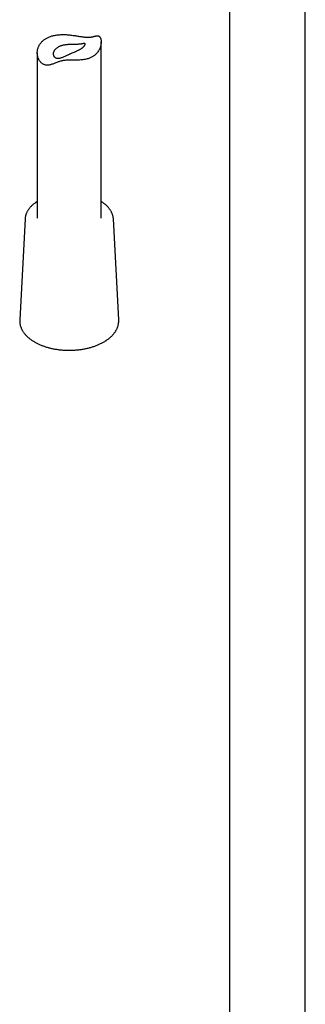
# Model space of a CAD drawing. Header units: millimetres. Extents: x 8 to 1577, y 12 to 2534.
# Tile 3 of 65: x 1349 to 1416, y 455 to 686. Entities that reach past the tile are written whole.
import ezdxf

# ---------------------------------------------------------------- set-up
doc = ezdxf.new("R2010")
doc.units = ezdxf.units.MM

msp = doc.modelspace()

# ---------------------------------------------------------------- linework, layer by layer
at = {"color": 7, "linetype": 'Continuous', "lineweight": 30}
for p, q in [((1415.73, 321.52), (1415.73, 711.39)), ((1397.93, 707.24), (1397.93, 320.57)), ((1367.81, 639.6), (1367.81, 680.99)), ((1352.81, 678.42), (1352.81, 639.6)), ((1349.94, 639.45), (1348.68, 615.79)), ((1370.67, 639.45), (1370.67, 639.46)), ((1371.93, 615.79), (1370.67, 639.45)), ((1348.68, 615.78), (1348.68, 615.79))]:
    msp.add_line(p, q, dxfattribs=at)
for points, knots in [([(1355.51, 682.1), (1355.41, 682.06), (1355.2, 681.97), (1354.91, 681.81), (1354.64, 681.64), (1354.38, 681.46), (1354.13, 681.26), (1353.91, 681.05), (1353.71, 680.83), (1353.53, 680.6), (1353.36, 680.36), (1353.22, 680.1), (1353.09, 679.84), (1352.98, 679.53), (1352.88, 679.19), (1352.83, 678.84), (1352.8, 678.51), (1352.81, 678.2), (1352.84, 677.9), (1352.9, 677.61), (1352.97, 677.34), (1353.08, 677.06), (1353.2, 676.8), (1353.36, 676.55), (1353.53, 676.32), (1353.73, 676.11), (1353.95, 675.92), (1354.19, 675.77), (1354.45, 675.64), (1354.73, 675.56), (1355.01, 675.51), (1355.3, 675.51), (1355.6, 675.55), (1355.92, 675.62), (1356.26, 675.73), (1356.62, 675.87), (1356.99, 676.01), (1357.36, 676.16), (1357.72, 676.29), (1358.06, 676.4), (1358.39, 676.49), (1358.74, 676.57), (1359.1, 676.63), (1359.48, 676.67), (1359.86, 676.69), (1360.25, 676.7), (1360.64, 676.71), (1361.03, 676.71), (1361.42, 676.7), (1361.85, 676.7), (1362.29, 676.71), (1362.77, 676.73), (1363.26, 676.76), (1363.77, 676.83), (1364.26, 676.92), (1364.69, 677.03), (1365.06, 677.16), (1365.38, 677.29), (1365.68, 677.45), (1365.97, 677.62), (1366.24, 677.82), (1366.52, 678.06), (1366.8, 678.34), (1367.06, 678.67), (1367.29, 679.04), (1367.48, 679.42), (1367.62, 679.8), (1367.72, 680.16), (1367.77, 680.48), (1367.8, 680.79), (1367.81, 681.07), (1367.79, 681.32), (1367.76, 681.55), (1367.7, 681.77), (1367.62, 681.96), (1367.53, 682.13), (1367.42, 682.26), (1367.29, 682.36), (1367.15, 682.41), (1367, 682.44), (1366.84, 682.44), (1366.66, 682.41), (1366.45, 682.37), (1366.23, 682.31), (1366.01, 682.24), (1365.79, 682.19), (1365.56, 682.14), (1365.34, 682.1), (1365.1, 682.07), (1364.86, 682.06), (1364.59, 682.06), (1364.27, 682.08), (1363.91, 682.12), (1363.52, 682.16), (1363.13, 682.22), (1362.72, 682.29), (1362.31, 682.35), (1361.88, 682.42), (1361.43, 682.49), (1360.99, 682.55), (1360.57, 682.6), (1360.18, 682.64), (1359.8, 682.68), (1359.34, 682.7), (1358.85, 682.71), (1358.34, 682.7), (1357.89, 682.67), (1357.46, 682.63), (1357.05, 682.56), (1356.65, 682.48), (1356.26, 682.38), (1355.87, 682.25), (1355.63, 682.15), (1355.51, 682.1)], [0, 0, 0, 0, 0.0080644, 0.0163676, 0.0246975, 0.0330968, 0.0415237, 0.0498026, 0.0578655, 0.066166, 0.0744926, 0.0828858, 0.0913052, 0.0995741, 0.111996, 0.1222469, 0.1317597, 0.1413083, 0.150102, 0.1585857, 0.167325, 0.1760949, 0.1849491, 0.1938404, 0.2025904, 0.2114474, 0.2203563, 0.2293394, 0.2383903, 0.2472652, 0.2562143, 0.2652591, 0.2743785, 0.2839675, 0.294569, 0.3052003, 0.3159193, 0.3266627, 0.3364687, 0.3442951, 0.3521606, 0.3600965, 0.3681111, 0.3759561, 0.3838769, 0.3918806, 0.3999395, 0.4074006, 0.4157636, 0.4241611, 0.4340018, 0.4438848, 0.4553011, 0.466843, 0.4784502, 0.4901939, 0.4985688, 0.5072018, 0.5158688, 0.5246259, 0.5334199, 0.5420726, 0.5534873, 0.5649787, 0.5765812, 0.5883306, 0.6004049, 0.6103576, 0.6195907, 0.6288587, 0.6373971, 0.6452334, 0.6531036, 0.6610261, 0.6690019, 0.6768779, 0.6848303, 0.6928913, 0.7010353, 0.7085405, 0.7169553, 0.7254024, 0.7352827, 0.745184, 0.7538399, 0.7625087, 0.7702068, 0.7779261, 0.7848967, 0.7919001, 0.7987516, 0.8075239, 0.8163677, 0.8252987, 0.8342955, 0.8430447, 0.8518432, 0.8606976, 0.8695925, 0.8800034, 0.8878507, 0.8957198, 0.9036534, 0.9116083, 0.9240191, 0.9342597, 0.9437631, 0.9533027, 0.9620891, 0.9715053, 0.9809587, 0.9904597, 1, 1, 1, 1]), ([(1357.49, 679.63), (1357.56, 679.67), (1357.7, 679.76), (1357.94, 679.88), (1358.19, 679.98), (1358.46, 680.08), (1358.75, 680.15), (1359.04, 680.22), (1359.34, 680.28), (1359.65, 680.32), (1359.96, 680.35), (1360.27, 680.37), (1360.59, 680.39), (1360.9, 680.4), (1361.19, 680.4), (1361.48, 680.4), (1361.75, 680.4), (1362.01, 680.41), (1362.24, 680.41), (1362.46, 680.42), (1362.66, 680.44), (1362.88, 680.46), (1363.1, 680.49), (1363.32, 680.53), (1363.51, 680.57), (1363.67, 680.6), (1363.81, 680.61), (1363.91, 680.61), (1363.98, 680.59), (1364.03, 680.56), (1364.05, 680.52), (1364.06, 680.47), (1364.05, 680.4), (1364.02, 680.31), (1363.97, 680.22), (1363.9, 680.11), (1363.81, 680), (1363.69, 679.88), (1363.56, 679.75), (1363.41, 679.63), (1363.25, 679.5), (1363.06, 679.38), (1362.87, 679.26), (1362.66, 679.15), (1362.41, 679.02), (1362.15, 678.89), (1361.87, 678.76), (1361.59, 678.64), (1361.23, 678.49), (1360.88, 678.34), (1360.58, 678.21), (1360.34, 678.1), (1360.09, 677.99), (1359.81, 677.86), (1359.49, 677.72), (1359.14, 677.56), (1358.79, 677.42), (1358.49, 677.31), (1358.23, 677.23), (1358.01, 677.18), (1357.79, 677.15), (1357.58, 677.15), (1357.38, 677.18), (1357.19, 677.24), (1357.02, 677.32), (1356.88, 677.42), (1356.77, 677.54), (1356.69, 677.66), (1356.62, 677.8), (1356.58, 677.96), (1356.55, 678.13), (1356.56, 678.3), (1356.58, 678.46), (1356.63, 678.61), (1356.69, 678.77), (1356.79, 678.94), (1356.91, 679.11), (1357.06, 679.28), (1357.25, 679.46), (1357.41, 679.57), (1357.49, 679.63)], [0, 0, 0, 0, 0.012452, 0.024903, 0.037533, 0.050347, 0.062798, 0.07525, 0.08788, 0.100697, 0.113095, 0.125492, 0.138081, 0.150874, 0.162718, 0.174563, 0.1867, 0.198837, 0.209936, 0.221166, 0.232396, 0.243751, 0.260044, 0.276469, 0.293223, 0.310071, 0.327128, 0.3443, 0.356425, 0.368092, 0.379758, 0.390913, 0.4022, 0.413487, 0.42492, 0.436078, 0.447378, 0.458679, 0.470122, 0.481273, 0.492553, 0.503833, 0.515244, 0.525418, 0.535591, 0.5533, 0.562256, 0.573565, 0.590824, 0.608085, 0.619106, 0.630234, 0.641363, 0.652586, 0.670168, 0.687884, 0.705968, 0.724169, 0.737081, 0.750127, 0.763252, 0.776558, 0.789477, 0.802645, 0.815945, 0.829517, 0.840662, 0.851941, 0.863221, 0.874633, 0.88895, 0.900569, 0.912189, 0.920997, 0.933199, 0.945401, 0.95777, 0.970311, 0.985082, 1, 1, 1, 1]), ([(1352.55, 643.38), (1352.5, 643.35), (1352.37, 643.26), (1352.15, 643.1), (1351.91, 642.91), (1351.67, 642.71), (1351.46, 642.5), (1351.25, 642.3), (1351.06, 642.08), (1350.88, 641.86), (1350.72, 641.64), (1350.57, 641.41), (1350.44, 641.18), (1350.32, 640.95), (1350.22, 640.71), (1350.13, 640.47), (1350.06, 640.23), (1350.01, 639.99), (1349.97, 639.75), (1349.95, 639.57), (1349.94, 639.47), (1349.94, 639.45)], [0, 0, 0, 0, 0.030312, 0.087559, 0.144803, 0.202014, 0.25917, 0.316248, 0.373221, 0.43006, 0.486736, 0.543218, 0.599481, 0.655502, 0.711268, 0.766773, 0.822025, 0.877042, 0.931853, 0.986499, 1, 1, 1, 1]), ([(1352.81, 643.55), (1352.78, 643.53), (1352.69, 643.48), (1352.61, 643.42), (1352.55, 643.38)], [0, 0, 0, 0, 0.2655333, 1, 1, 1, 1]), ([(1370.67, 639.46), (1370.67, 639.54), (1370.65, 639.69), (1370.62, 639.92), (1370.57, 640.16), (1370.5, 640.4), (1370.42, 640.64), (1370.33, 640.87), (1370.21, 641.1), (1370.09, 641.33), (1369.95, 641.56), (1369.79, 641.78), (1369.62, 642), (1369.44, 642.21), (1369.24, 642.42), (1369.03, 642.63), (1368.8, 642.83), (1368.56, 643.02), (1368.31, 643.21), (1368.06, 643.39), (1367.89, 643.5), (1367.81, 643.55)], [0, 0, 0, 0, 0.046926, 0.098778, 0.150711, 0.202772, 0.255004, 0.307438, 0.360096, 0.41299, 0.466121, 0.51948, 0.573052, 0.626814, 0.680741, 0.734808, 0.788987, 0.843252, 0.897582, 0.951956, 1, 1, 1, 1]), ([(1348.69, 615.78), (1348.68, 615.72), (1348.68, 615.57), (1348.68, 615.34), (1348.7, 615.08), (1348.74, 614.83), (1348.79, 614.58), (1348.86, 614.33), (1348.94, 614.08), (1349.04, 613.83), (1349.15, 613.58), (1349.28, 613.34), (1349.42, 613.1), (1349.58, 612.87), (1349.75, 612.63), (1349.94, 612.4), (1350.14, 612.18), (1350.36, 611.96), (1350.58, 611.74), (1350.82, 611.53), (1351.08, 611.33), (1351.34, 611.13), (1351.62, 610.94), (1351.91, 610.75), (1352.21, 610.58), (1352.52, 610.4), (1352.84, 610.24), (1353.18, 610.08), (1353.52, 609.93), (1353.87, 609.79), (1354.22, 609.65), (1354.59, 609.53), (1354.96, 609.41), (1355.34, 609.3), (1355.73, 609.19), (1356.12, 609.1), (1356.52, 609.01), (1356.92, 608.94), (1357.33, 608.87), (1357.74, 608.81), (1358.15, 608.76), (1358.57, 608.72), (1358.99, 608.69), (1359.41, 608.66), (1359.83, 608.65), (1360.26, 608.64), (1360.68, 608.65), (1361.1, 608.66), (1361.52, 608.68), (1361.94, 608.71), (1362.36, 608.75), (1362.78, 608.8), (1363.19, 608.86), (1363.6, 608.92), (1364, 609), (1364.4, 609.08), (1364.79, 609.17), (1365.18, 609.27), (1365.56, 609.38), (1365.94, 609.5), (1366.3, 609.62), (1366.66, 609.76), (1367.01, 609.9), (1367.36, 610.05), (1367.69, 610.2), (1368.01, 610.36), (1368.33, 610.54), (1368.63, 610.71), (1368.86, 610.86), (1368.98, 610.94), (1369.02, 610.96)], [0, 0, 0, 0, 0.010554, 0.024953, 0.03935, 0.053754, 0.068177, 0.082632, 0.097127, 0.111669, 0.126264, 0.140916, 0.155623, 0.170386, 0.185201, 0.200062, 0.214966, 0.229905, 0.244875, 0.259868, 0.27488, 0.289905, 0.30494, 0.319981, 0.335024, 0.350067, 0.365108, 0.380145, 0.395178, 0.410205, 0.425227, 0.440244, 0.455254, 0.470259, 0.485259, 0.500253, 0.515242, 0.530227, 0.545208, 0.560185, 0.575159, 0.59013, 0.6051, 0.620067, 0.635034, 0.649999, 0.664965, 0.679931, 0.694898, 0.709865, 0.724835, 0.739807, 0.754782, 0.76976, 0.784742, 0.799728, 0.814718, 0.829714, 0.844716, 0.859724, 0.874738, 0.889758, 0.904786, 0.91982, 0.93486, 0.949907, 0.96496, 0.980017, 0.995078, 1, 1, 1, 1]), ([(1369.02, 610.96), (1369.07, 610.99), (1369.21, 611.09), (1369.44, 611.26), (1369.7, 611.46), (1369.94, 611.67), (1370.18, 611.88), (1370.4, 612.1), (1370.6, 612.32), (1370.8, 612.55), (1370.97, 612.79), (1371.14, 613.02), (1371.29, 613.26), (1371.42, 613.51), (1371.54, 613.76), (1371.64, 614), (1371.73, 614.26), (1371.8, 614.51), (1371.86, 614.76), (1371.9, 615.02), (1371.93, 615.27), (1371.94, 615.52), (1371.93, 615.71), (1371.93, 615.81), (1371.93, 615.82)], [0, 0, 0, 0, 0.026038, 0.075249, 0.12446, 0.173648, 0.2228, 0.271899, 0.320929, 0.369869, 0.418699, 0.467398, 0.515946, 0.564326, 0.612524, 0.660532, 0.708348, 0.755979, 0.803439, 0.850749, 0.897938, 0.945042, 0.992099, 1, 1, 1, 1])]:
    msp.add_open_spline(points, degree=3, knots=knots, dxfattribs=at)

doc.saveas('drawing.dxf')
